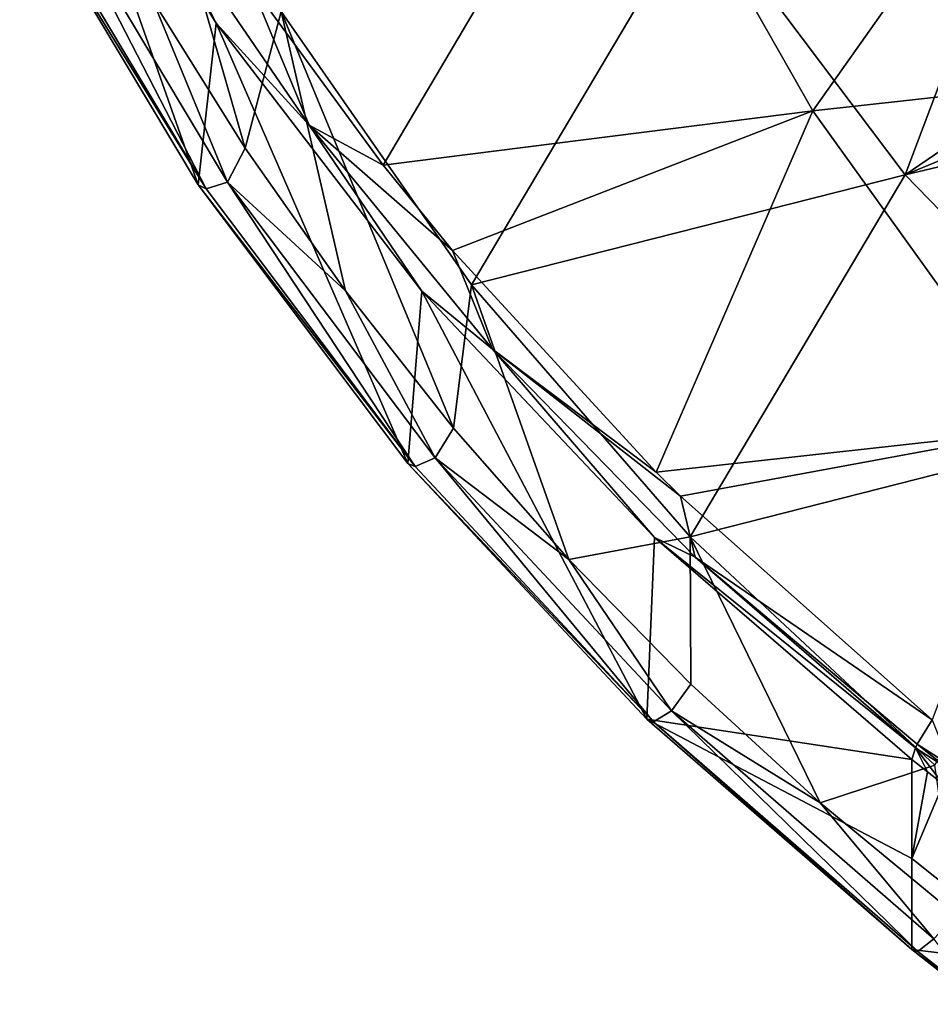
# Model space of a CAD drawing. Header units: millimetres. Extents: x -198 to 325, y 0 to 239.
# Tile 167 of 256: x -193 to -180, y 152 to 166. Entities that reach past the tile are written whole.
import ezdxf

# ---------------------------------------------------------------- set-up
doc = ezdxf.new("R2010")
doc.units = ezdxf.units.MM
doc.header["$LTSCALE"] = 65.185185
for name, color, linetype in [('2094', 7, 'CONTINUOUS'), ('2110', 7, 'CONTINUOUS'), ('2112', 7, 'CONTINUOUS'), ('2115', 7, 'CONTINUOUS'), ('2117', 7, 'CONTINUOUS'), ('2133', 7, 'CONTINUOUS'), ('2134', 7, 'CONTINUOUS'), ('2144', 7, 'CONTINUOUS'), ('2146', 7, 'CONTINUOUS'), ('2173', 7, 'CONTINUOUS')]:
    doc.layers.add(name, color=color, linetype=linetype)

msp = doc.modelspace()

# ---------------------------------------------------------------- linework, layer by layer
at = {"layer": '2094', "linetype": 'CONTINUOUS'}
for points in [[(-190.662, 163.797, 12.223), (-193.203, 168.043, 13.36), (-192.918, 170.188, 3.229), (-190.662, 163.797, 12.223)], [(-190.406, 166.1, 2.119), (-190.662, 163.797, 12.223), (-192.918, 170.188, 3.229), (-190.406, 166.1, 2.119)], [(-187.675, 159.83, 11.16), (-190.662, 163.797, 12.223), (-190.406, 166.1, 2.119), (-187.675, 159.83, 11.16)], [(-187.478, 162.282, 1.074), (-187.675, 159.83, 11.16), (-190.406, 166.1, 2.119), (-187.478, 162.282, 1.074)], [(-184.275, 156.187, 10.184), (-187.675, 159.83, 11.16), (-187.478, 162.282, 1.074), (-184.275, 156.187, 10.184)], [(-184.164, 158.774, 0.1), (-184.275, 156.187, 10.184), (-187.478, 162.282, 1.074), (-184.164, 158.774, 0.1)], [(-180.5, 155.615, -0.801), (-184.275, 156.187, 10.184), (-184.164, 158.774, 0.1), (-180.5, 155.615, -0.801)], [(-180.5, 155.615, -0.801), (-180.5, 154.202, 4.474), (-184.275, 156.187, 10.184), (-180.5, 155.615, -0.801)], [(-180.5, 154.202, 4.474), (-180.5, 152.907, 9.305), (-184.275, 156.187, 10.184), (-180.5, 154.202, 4.474)]]:
    msp.add_3dface(points, dxfattribs=at)
at = {"layer": '2110', "linetype": 'CONTINUOUS'}
for points in [[(-189.478, 166.266, 13.92), (-191.743, 170.407, 15.029), (-189.993, 164.318, 13.397), (-189.478, 166.266, 13.92)], [(-189.993, 164.318, 13.397), (-191.743, 170.407, 15.029), (-191.305, 166.419, 13.96), (-189.993, 164.318, 13.397)], [(-188.566, 162.289, 12.854), (-189.478, 166.266, 13.92), (-189.993, 164.318, 13.397), (-188.566, 162.289, 12.854)], [(-186.77, 162.374, 12.877), (-189.478, 166.266, 13.92), (-187.024, 160.331, 12.329), (-186.77, 162.374, 12.877)], [(-187.024, 160.331, 12.329), (-189.478, 166.266, 13.92), (-188.566, 162.289, 12.854), (-187.024, 160.331, 12.329)], [(-185.382, 158.461, 11.828), (-186.77, 162.374, 12.877), (-187.024, 160.331, 12.329), (-185.382, 158.461, 11.828)], [(-183.655, 158.784, 11.915), (-186.77, 162.374, 12.877), (-185.382, 158.461, 11.828), (-183.655, 158.784, 11.915)], [(-183.645, 156.685, 11.352), (-183.655, 158.784, 11.915), (-185.382, 158.461, 11.828), (-183.645, 156.685, 11.352)], [(-180.172, 155.534, 11.044), (-183.655, 158.784, 11.915), (-181.807, 154.998, 10.9), (-180.172, 155.534, 11.044)], [(-181.807, 154.998, 10.9), (-183.655, 158.784, 11.915), (-183.645, 156.685, 11.352), (-181.807, 154.998, 10.9)], [(-179.871, 153.399, 10.472), (-180.172, 155.534, 11.044), (-181.807, 154.998, 10.9), (-179.871, 153.399, 10.472)]]:
    msp.add_3dface(points, dxfattribs=at)
at = {"layer": '2112', "linetype": 'CONTINUOUS'}
for points in [[(-184.685, 169.736, -0.269), (-177.908, 170.511, -2.082), (-181.911, 164.851, -1.402), (-184.685, 169.736, -0.269)], [(-181.911, 164.851, -1.402), (-177.908, 170.511, -2.082), (-175.675, 165.538, -3.083), (-181.911, 164.851, -1.402)], [(-189.913, 166.653, 1.322), (-184.685, 169.736, -0.269), (-188.028, 164.077, 0.626), (-189.913, 166.653, 1.322)], [(-188.028, 164.077, 0.626), (-184.685, 169.736, -0.269), (-181.911, 164.851, -1.402), (-188.028, 164.077, 0.626)], [(-178.651, 160.31, -2.439), (-181.911, 164.851, -1.402), (-175.675, 165.538, -3.083), (-178.651, 160.31, -2.439)], [(-188.028, 164.077, 0.626), (-181.911, 164.851, -1.402), (-187.041, 162.861, 0.297), (-188.028, 164.077, 0.626)], [(-181.911, 164.851, -1.402), (-184.142, 159.703, -0.56), (-187.041, 162.861, 0.297), (-181.911, 164.851, -1.402)], [(-178.651, 160.31, -2.439), (-184.142, 159.703, -0.56), (-181.911, 164.851, -1.402), (-178.651, 160.31, -2.439)], [(-184.142, 159.703, -0.56), (-178.651, 160.31, -2.439), (-183.795, 159.361, -0.654), (-184.142, 159.703, -0.56)], [(-178.651, 160.31, -2.439), (-180.21, 156.179, -1.522), (-183.795, 159.361, -0.654), (-178.651, 160.31, -2.439)]]:
    msp.add_3dface(points, dxfattribs=at)
at = {"layer": '2115', "linetype": 'CONTINUOUS'}
for points in [[(-180.5, 155.615, -0.801), (-180.276, 155.44, -0.852), (-180.5, 154.202, 4.474), (-180.5, 155.615, -0.801)], [(-180.276, 155.44, -0.852), (-180.052, 155.264, -0.9), (-180.5, 154.202, 4.474), (-180.276, 155.44, -0.852)], [(-180.5, 154.202, 4.474), (-180.052, 155.264, -0.9), (-178.585, 152.673, 4.044), (-180.5, 154.202, 4.474)]]:
    msp.add_3dface(points, dxfattribs=at)
at = {"layer": '2117', "linetype": 'CONTINUOUS'}
for points in [[(-180.5, 154.202, 4.474), (-178.585, 152.673, 4.044), (-180.5, 152.907, 9.305), (-180.5, 154.202, 4.474)], [(-180.5, 152.907, 9.305), (-178.585, 152.673, 4.044), (-180.021, 152.531, 9.205), (-180.5, 152.907, 9.305)]]:
    msp.add_3dface(points, dxfattribs=at)
at = {"layer": '2133', "linetype": 'CONTINUOUS'}
for points in [[(-190.406, 166.1, 2.119), (-192.918, 170.188, 3.229), (-191.4, 168.039, 2.089), (-190.406, 166.1, 2.119)], [(-189.913, 166.653, 1.322), (-189.082, 164.647, 1.182), (-191.4, 168.039, 2.089), (-189.913, 166.653, 1.322)], [(-189.082, 164.647, 1.182), (-190.406, 166.1, 2.119), (-191.4, 168.039, 2.089), (-189.082, 164.647, 1.182)], [(-189.913, 166.653, 1.322), (-188.028, 164.077, 0.626), (-189.082, 164.647, 1.182), (-189.913, 166.653, 1.322)], [(-187.478, 162.282, 1.074), (-190.406, 166.1, 2.119), (-189.082, 164.647, 1.182), (-187.478, 162.282, 1.074)], [(-188.028, 164.077, 0.626), (-187.041, 162.861, 0.297), (-189.082, 164.647, 1.182), (-188.028, 164.077, 0.626)], [(-187.041, 162.861, 0.297), (-186.47, 161.458, 0.332), (-189.082, 164.647, 1.182), (-187.041, 162.861, 0.297)], [(-186.47, 161.458, 0.332), (-187.478, 162.282, 1.074), (-189.082, 164.647, 1.182), (-186.47, 161.458, 0.332)], [(-187.041, 162.861, 0.297), (-184.142, 159.703, -0.56), (-186.47, 161.458, 0.332), (-187.041, 162.861, 0.297)], [(-184.164, 158.774, 0.1), (-187.478, 162.282, 1.074), (-186.47, 161.458, 0.332), (-184.164, 158.774, 0.1)], [(-184.142, 159.703, -0.56), (-183.795, 159.361, -0.654), (-186.47, 161.458, 0.332), (-184.142, 159.703, -0.56)], [(-183.795, 159.361, -0.654), (-183.584, 158.496, -0.455), (-186.47, 161.458, 0.332), (-183.795, 159.361, -0.654)], [(-183.584, 158.496, -0.455), (-184.164, 158.774, 0.1), (-186.47, 161.458, 0.332), (-183.584, 158.496, -0.455)], [(-183.795, 159.361, -0.654), (-180.21, 156.179, -1.522), (-183.584, 158.496, -0.455), (-183.795, 159.361, -0.654)], [(-180.5, 155.615, -0.801), (-184.164, 158.774, 0.1), (-180.448, 155.781, -1.17), (-180.5, 155.615, -0.801)], [(-180.448, 155.781, -1.17), (-184.164, 158.774, 0.1), (-183.584, 158.496, -0.455), (-180.448, 155.781, -1.17)], [(-183.584, 158.496, -0.455), (-180.21, 156.179, -1.522), (-180.423, 155.832, -1.24), (-183.584, 158.496, -0.455)], [(-180.448, 155.781, -1.17), (-183.584, 158.496, -0.455), (-180.423, 155.832, -1.24), (-180.448, 155.781, -1.17)]]:
    msp.add_3dface(points, dxfattribs=at)
at = {"layer": '2134', "linetype": 'CONTINUOUS'}
for points in [[(-180.423, 155.832, -1.24), (-180.21, 156.179, -1.522), (-179.948, 155.528, -1.397), (-180.423, 155.832, -1.24)], [(-180.276, 155.44, -0.852), (-180.5, 155.615, -0.801), (-180.448, 155.781, -1.17), (-180.276, 155.44, -0.852)], [(-180.448, 155.781, -1.17), (-180.423, 155.832, -1.24), (-179.976, 155.476, -1.335), (-180.448, 155.781, -1.17)], [(-180.052, 155.264, -0.9), (-180.276, 155.44, -0.852), (-180.448, 155.781, -1.17), (-180.052, 155.264, -0.9)], [(-180.052, 155.264, -0.9), (-180.448, 155.781, -1.17), (-179.976, 155.476, -1.335), (-180.052, 155.264, -0.9)], [(-179.976, 155.476, -1.335), (-180.423, 155.832, -1.24), (-179.948, 155.528, -1.397), (-179.976, 155.476, -1.335)]]:
    msp.add_3dface(points, dxfattribs=at)
at = {"layer": '2144', "linetype": 'CONTINUOUS'}
for points in [[(-193.203, 168.043, 13.36), (-190.662, 163.797, 12.223), (-190.55, 163.738, 12.724), (-193.203, 168.043, 13.36)], [(-193.203, 168.043, 13.36), (-190.55, 163.738, 12.724), (-193.084, 167.973, 13.859), (-193.203, 168.043, 13.36)], [(-190.55, 163.738, 12.724), (-192.758, 168.039, 14.256), (-193.084, 167.973, 13.859), (-190.55, 163.738, 12.724)], [(-190.243, 163.836, 13.13), (-191.305, 166.419, 13.96), (-192.758, 168.039, 14.256), (-190.243, 163.836, 13.13)], [(-190.243, 163.836, 13.13), (-192.758, 168.039, 14.256), (-190.55, 163.738, 12.724), (-190.243, 163.836, 13.13)], [(-189.993, 164.318, 13.397), (-191.305, 166.419, 13.96), (-190.243, 163.836, 13.13), (-189.993, 164.318, 13.397)], [(-188.566, 162.289, 12.854), (-189.993, 164.318, 13.397), (-190.243, 163.836, 13.13), (-188.566, 162.289, 12.854)], [(-190.662, 163.797, 12.223), (-187.675, 159.83, 11.16), (-187.572, 159.783, 11.664), (-190.662, 163.797, 12.223)], [(-190.662, 163.797, 12.223), (-187.572, 159.783, 11.664), (-190.55, 163.738, 12.724), (-190.662, 163.797, 12.223)], [(-187.572, 159.783, 11.664), (-190.243, 163.836, 13.13), (-190.55, 163.738, 12.724), (-187.572, 159.783, 11.664)], [(-187.287, 159.91, 12.078), (-188.566, 162.289, 12.854), (-190.243, 163.836, 13.13), (-187.287, 159.91, 12.078)], [(-187.287, 159.91, 12.078), (-190.243, 163.836, 13.13), (-187.572, 159.783, 11.664), (-187.287, 159.91, 12.078)], [(-187.024, 160.331, 12.329), (-188.566, 162.289, 12.854), (-187.287, 159.91, 12.078), (-187.024, 160.331, 12.329)], [(-185.382, 158.461, 11.828), (-187.024, 160.331, 12.329), (-187.287, 159.91, 12.078), (-185.382, 158.461, 11.828)], [(-187.675, 159.83, 11.16), (-184.275, 156.187, 10.184), (-184.181, 156.149, 10.691), (-187.675, 159.83, 11.16)], [(-187.675, 159.83, 11.16), (-184.181, 156.149, 10.691), (-187.572, 159.783, 11.664), (-187.675, 159.83, 11.16)], [(-184.181, 156.149, 10.691), (-187.287, 159.91, 12.078), (-187.572, 159.783, 11.664), (-184.181, 156.149, 10.691)], [(-183.922, 156.305, 11.112), (-185.382, 158.461, 11.828), (-187.287, 159.91, 12.078), (-183.922, 156.305, 11.112)], [(-183.922, 156.305, 11.112), (-187.287, 159.91, 12.078), (-184.181, 156.149, 10.691), (-183.922, 156.305, 11.112)], [(-183.645, 156.685, 11.352), (-185.382, 158.461, 11.828), (-183.922, 156.305, 11.112), (-183.645, 156.685, 11.352)], [(-181.807, 154.998, 10.9), (-183.645, 156.685, 11.352), (-183.922, 156.305, 11.112), (-181.807, 154.998, 10.9)], [(-184.275, 156.187, 10.184), (-180.5, 152.907, 9.305), (-184.181, 156.149, 10.691), (-184.275, 156.187, 10.184)], [(-180.416, 152.879, 9.814), (-183.922, 156.305, 11.112), (-184.181, 156.149, 10.691), (-180.416, 152.879, 9.814)], [(-180.185, 153.059, 10.242), (-181.807, 154.998, 10.9), (-183.922, 156.305, 11.112), (-180.185, 153.059, 10.242)], [(-180.416, 152.879, 9.814), (-180.185, 153.059, 10.242), (-183.922, 156.305, 11.112), (-180.416, 152.879, 9.814)], [(-180.5, 152.907, 9.305), (-180.416, 152.879, 9.814), (-184.181, 156.149, 10.691), (-180.5, 152.907, 9.305)], [(-179.871, 153.399, 10.472), (-181.807, 154.998, 10.9), (-180.185, 153.059, 10.242), (-179.871, 153.399, 10.472)]]:
    msp.add_3dface(points, dxfattribs=at)
at = {"layer": '2146', "linetype": 'CONTINUOUS'}
for points in [[(-180.416, 152.879, 9.814), (-179.457, 152.128, 9.616), (-180.185, 153.059, 10.242), (-180.416, 152.879, 9.814)], [(-180.5, 152.907, 9.305), (-180.021, 152.531, 9.205), (-179.457, 152.128, 9.616), (-180.5, 152.907, 9.305)], [(-180.5, 152.907, 9.305), (-179.457, 152.128, 9.616), (-180.416, 152.879, 9.814), (-180.5, 152.907, 9.305)]]:
    msp.add_3dface(points, dxfattribs=at)
at = {"layer": '2173', "color": 7, "linetype": 'CONTINUOUS', "true_color": 0xe0e6ed}
for points in [[(-183.529, 167.837, 17.073), (-180.597, 163.94, 16.029), (-178.086, 170.591, 20.14), (-183.529, 167.837, 17.073)], [(-178.086, 170.591, 20.14), (-180.597, 163.94, 16.029), (-175.63, 167.327, 19.265), (-178.086, 170.591, 20.14)], [(-189.478, 166.266, 13.92), (-186.77, 162.374, 12.877), (-183.529, 167.837, 17.073), (-189.478, 166.266, 13.92)], [(-186.77, 162.374, 12.877), (-180.597, 163.94, 16.029), (-183.529, 167.837, 17.073), (-186.77, 162.374, 12.877)], [(-180.597, 163.94, 16.029), (-177.814, 165.09, 17.511), (-175.63, 167.327, 19.265), (-180.597, 163.94, 16.029)], [(-177.939, 164.568, 17.198), (-177.814, 165.09, 17.511), (-180.597, 163.94, 16.029), (-177.939, 164.568, 17.198)], [(-177.184, 160.429, 15.088), (-177.939, 164.568, 17.198), (-180.597, 163.94, 16.029), (-177.184, 160.429, 15.088)], [(-186.77, 162.374, 12.877), (-183.655, 158.784, 11.915), (-180.597, 163.94, 16.029), (-186.77, 162.374, 12.877)], [(-183.655, 158.784, 11.915), (-177.184, 160.429, 15.088), (-180.597, 163.94, 16.029), (-183.655, 158.784, 11.915)], [(-183.655, 158.784, 11.915), (-180.172, 155.534, 11.044), (-177.184, 160.429, 15.088), (-183.655, 158.784, 11.915)]]:
    msp.add_3dface(points, dxfattribs=at)

doc.saveas('drawing.dxf')
